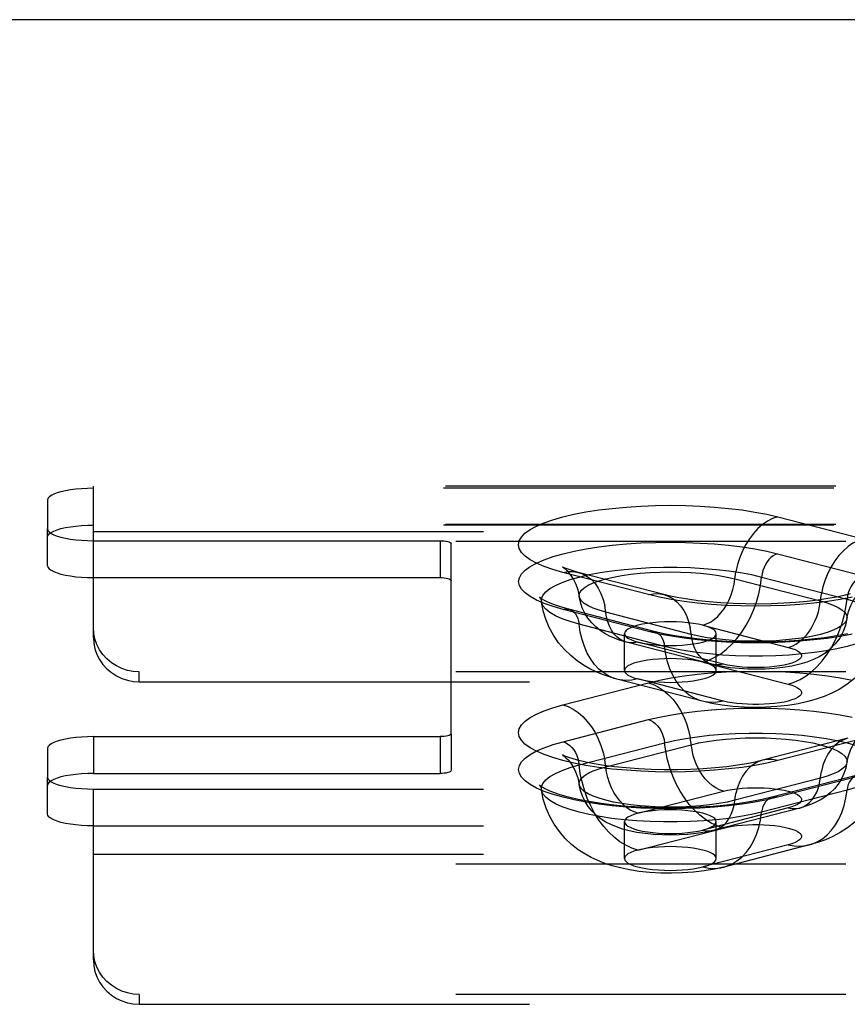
# Model space of a CAD drawing. Header units: inches. Extents: x 0 to 193, y 0 to 125.
# Tile 218 of 256: x 84.24 to 86.5, y 91.66 to 94.34. Entities that reach past the tile are written whole.
import ezdxf

# ---------------------------------------------------------------- set-up
doc = ezdxf.new("R2010")
doc.units = ezdxf.units.IN
doc.header["$LTSCALE"] = 10.635988
doc.header["$MEASUREMENT"] = 0
doc.linetypes.add('HIDDEN', pattern=[0.2, 0.1, -0.1])
doc.layers.get('0').update_dxf_attribs({"linetype": 'CONTINUOUS'})
doc.layers.add('DEFAULT_2', color=8, linetype='HIDDEN')

msp = doc.modelspace()

# ---------------------------------------------------------------- linework, layer by layer
at = {"color": 7, "linetype": 'Continuous'}
msp.add_line((86.7629, 94.3382), (30.9539, 94.3382), dxfattribs=at)
at = {"layer": 'DEFAULT_2', "color": 8, "linetype": 'HIDDEN'}
for p, q in [((84.4419, 93.0614), (84.4419, 93.0671)), ((88.5929, 93.0671), (84.4419, 93.0671)), ((84.4419, 92.6551), (84.4419, 93.0614)), ((88.5874, 93.0614), (84.4419, 93.0614)), ((84.3169, 93.029), (84.3169, 92.951)), ((88.5929, 92.9631), (84.4419, 92.9631)), ((88.5874, 92.9609), (84.4419, 92.9609)), ((86.3076, 92.9836), (86.5406, 92.9233)), ((84.3169, 92.8505), (84.3169, 92.951)), ((84.4419, 92.9433), (88.6204, 92.9433)), ((84.4419, 92.9186), (85.3869, 92.9186)), ((88.6204, 92.9164), (84.4419, 92.9164)), ((85.3869, 92.9186), (85.3869, 92.8181)), ((85.4169, 92.3925), (85.4169, 92.9108)), ((86.3073, 92.8831), (86.5403, 92.8228)), ((85.9549, 92.7717), (85.722, 92.832)), ((85.9968, 92.7721), (85.7638, 92.8324)), ((84.4419, 92.8181), (85.3869, 92.8181)), ((86.1907, 92.8147), (86.4237, 92.7544)), ((86.2636, 92.8197), (86.4965, 92.7595)), ((85.9553, 92.6714), (85.7223, 92.7316)), ((85.9709, 92.6715), (85.738, 92.7318)), ((86.0719, 92.6633), (85.8389, 92.7236)), ((85.999, 92.6307), (85.7661, 92.691)), ((85.8898, 92.5649), (85.8898, 92.6654)), ((86.1032, 92.6882), (86.3362, 92.6279)), ((86.1398, 92.5649), (86.1398, 92.6654)), ((86.1281, 92.5819), (85.8951, 92.6422)), ((86.1594, 92.5822), (85.9264, 92.6425)), ((86.1032, 92.5878), (86.3362, 92.5275)), ((84.5669, 92.5344), (84.5669, 92.5613)), ((88.6204, 92.5613), (84.5669, 92.5613)), ((84.5669, 92.5344), (88.6204, 92.5344)), ((85.722, 92.4714), (85.9549, 92.5317)), ((86.102, 92.4812), (85.869, 92.5415)), ((86.1594, 92.4817), (85.9264, 92.542)), ((85.7223, 92.3708), (85.9553, 92.4311)), ((84.4419, 92.3848), (84.4419, 92.2843)), ((84.4419, 92.3848), (85.3869, 92.3848)), ((85.3869, 92.3848), (85.3869, 92.2843)), ((85.4169, 92.3925), (85.4169, 92.2921)), ((86.4987, 92.3804), (86.2658, 92.3202)), ((86.5406, 92.3801), (86.3076, 92.3198)), ((84.3169, 92.3524), (84.3169, 92.2743)), ((85.7661, 92.3075), (85.999, 92.3678)), ((85.8389, 92.3024), (86.0719, 92.3627)), ((84.3169, 92.1739), (84.3169, 92.2743)), ((84.4419, 92.2843), (85.3869, 92.2843)), ((86.4237, 92.2717), (86.1907, 92.2114)), ((86.5246, 92.2798), (86.2917, 92.2195)), ((86.5403, 92.2797), (86.3073, 92.2194)), ((84.4419, 91.7762), (84.4419, 92.242)), ((84.4419, 92.242), (88.5874, 92.242)), ((85.9264, 92.176), (86.1594, 92.2363)), ((86.4965, 92.239), (86.2636, 92.1788)), ((86.3362, 92.1905), (86.1032, 92.1303)), ((86.3675, 92.1903), (86.1345, 92.13)), ((84.4419, 92.1415), (88.5874, 92.1415)), ((85.8898, 92.0527), (85.8898, 92.1531)), ((85.9264, 92.0755), (86.1594, 92.1358)), ((86.1398, 92.0527), (86.1398, 92.1531)), ((86.3362, 92.0901), (86.1032, 92.0298)), ((86.3935, 92.0896), (86.1606, 92.0293)), ((84.4419, 92.0644), (88.6204, 92.0644)), ((88.6204, 92.0374), (84.4419, 92.0374)), ((84.5669, 91.6823), (84.5669, 91.6554)), ((88.6204, 91.6823), (84.5669, 91.6823)), ((84.5669, 91.6554), (88.6204, 91.6554))]:
    msp.add_line(p, q, dxfattribs=at)
for points in [[(84.4419, 93.0614), (84.4254, 93.0611), (84.4095, 93.0603), (84.394, 93.0589), (84.3794, 93.0571), (84.3658, 93.0547), (84.3535, 93.0519), (84.3427, 93.0487), (84.3336, 93.0452), (84.3264, 93.0414), (84.3211, 93.0374), (84.318, 93.0333), (84.3169, 93.029)], [(85.722, 92.832), (85.6948, 92.8398), (85.6708, 92.8481), (85.6499, 92.8572), (85.6324, 92.8667), (85.6187, 92.8766), (85.6087, 92.8868), (85.6027, 92.8972), (85.6007, 92.9077), (85.6027, 92.9182), (85.6086, 92.9287), (85.6185, 92.9389), (85.6322, 92.9488), (85.6496, 92.9583), (85.6705, 92.9673), (85.6947, 92.9758), (85.722, 92.9836), (85.7521, 92.9907), (85.7848, 92.9969), (85.8197, 93.0023), (85.8565, 93.0068), (85.8948, 93.0104), (85.9342, 93.0129), (85.9745, 93.0145), (86.0151, 93.015), (86.0557, 93.0145), (86.096, 93.0129), (86.1354, 93.0103), (86.1737, 93.0068), (86.2105, 93.0023), (86.2453, 92.9968), (86.2777, 92.9906), (86.3076, 92.9836)], [(84.3169, 92.9286), (84.318, 92.9329), (84.3211, 92.937), (84.3264, 92.941), (84.3336, 92.9448), (84.3427, 92.9483), (84.3535, 92.9515), (84.3658, 92.9543), (84.3794, 92.9566), (84.394, 92.9585), (84.4095, 92.9598), (84.4254, 92.9607), (84.4419, 92.9609)], [(86.3076, 92.9836), (86.2936, 92.9788), (86.2798, 92.9718), (86.2663, 92.9627), (86.2535, 92.9516), (86.2414, 92.9386), (86.2302, 92.9241), (86.2202, 92.908), (86.2114, 92.8908), (86.2039, 92.8725), (86.1979, 92.8536), (86.1935, 92.8342)], [(84.3169, 92.951), (84.318, 92.9467), (84.3211, 92.9426), (84.3264, 92.9386), (84.3336, 92.9348), (84.3427, 92.9313), (84.3535, 92.9281), (84.3658, 92.9253), (84.3794, 92.9229), (84.394, 92.9211), (84.4095, 92.9197), (84.4254, 92.9189), (84.4419, 92.9186)], [(85.3869, 92.9186), (85.3928, 92.9184), (85.3983, 92.918), (85.4035, 92.9173), (85.4081, 92.9163), (85.4118, 92.9151), (85.4146, 92.9138), (85.4163, 92.9124), (85.4169, 92.9108)], [(85.7223, 92.7316), (85.6951, 92.7394), (85.6712, 92.7478), (85.6503, 92.7568), (85.6328, 92.7663), (85.6191, 92.7762), (85.6092, 92.7864), (85.6032, 92.7968), (85.6011, 92.8073), (85.6031, 92.8178), (85.609, 92.8282), (85.6189, 92.8384), (85.6326, 92.8483), (85.6499, 92.8578), (85.6708, 92.8668), (85.695, 92.8753), (85.7223, 92.8831), (85.7524, 92.8901), (85.7851, 92.8964), (85.8199, 92.9018), (85.8566, 92.9063), (85.8949, 92.9098), (85.9343, 92.9124), (85.9745, 92.9139), (86.0151, 92.9144), (86.0557, 92.9139), (86.0959, 92.9123), (86.1353, 92.9098), (86.1735, 92.9062), (86.2103, 92.9017), (86.2451, 92.8963), (86.2774, 92.8901), (86.3073, 92.8831)], [(86.5406, 92.9233), (86.5265, 92.9185), (86.5127, 92.9115), (86.4993, 92.9024), (86.4864, 92.8913), (86.4743, 92.8784), (86.4632, 92.8638), (86.4531, 92.8477), (86.4443, 92.8305), (86.4369, 92.8122), (86.4309, 92.7933), (86.4265, 92.7739)], [(86.3073, 92.8831), (86.301, 92.8808), (86.2948, 92.8774), (86.2889, 92.8728), (86.2834, 92.8672), (86.2783, 92.8607), (86.2739, 92.8535), (86.2701, 92.8456), (86.2671, 92.8372), (86.2649, 92.8285), (86.2636, 92.8197)], [(84.3169, 92.8505), (84.318, 92.8462), (84.3211, 92.8421), (84.3264, 92.8381), (84.3336, 92.8343), (84.3427, 92.8308), (84.3535, 92.8276), (84.3658, 92.8248), (84.3794, 92.8225), (84.394, 92.8206), (84.4095, 92.8192), (84.4254, 92.8184), (84.4419, 92.8181)], [(85.6633, 92.7519), (85.6635, 92.7601), (85.6674, 92.7696), (85.675, 92.7789), (85.6864, 92.788), (85.7014, 92.7967), (85.7198, 92.805), (85.7414, 92.8127), (85.7661, 92.8197), (85.7934, 92.8261), (85.8232, 92.8317), (85.8551, 92.8365), (85.8887, 92.8404), (85.9238, 92.8433), (85.9598, 92.8453), (85.9964, 92.8463), (86.0332, 92.8463), (86.0698, 92.8453), (86.1059, 92.8433), (86.1409, 92.8404), (86.1745, 92.8365), (86.2064, 92.8317), (86.2362, 92.8261), (86.2636, 92.8197)], [(85.721, 92.847), (85.7204, 92.8473), (85.7211, 92.8469), (85.7233, 92.8453), (85.7269, 92.8425), (85.7316, 92.8381), (85.7374, 92.8319), (85.7438, 92.8237), (85.7506, 92.8129), (85.757, 92.7998), (85.7624, 92.7844), (85.7662, 92.7667)], [(85.7638, 92.8324), (85.7498, 92.8363), (85.7388, 92.8398), (85.7306, 92.8428), (85.7249, 92.8451), (85.7216, 92.8467), (85.721, 92.847)], [(85.722, 92.832), (85.736, 92.8345), (85.7499, 92.8347), (85.7638, 92.8324)], [(85.7638, 92.8324), (85.7762, 92.8281), (85.7883, 92.8214), (85.7994, 92.8126), (85.8095, 92.8017), (85.8183, 92.789), (85.8257, 92.7747), (85.8317, 92.7588), (85.8361, 92.7417)], [(85.7662, 92.7667), (85.7661, 92.7691), (85.7676, 92.7764), (85.7723, 92.7835), (85.78, 92.7904), (85.7907, 92.7971), (85.8042, 92.8034), (85.8203, 92.8093), (85.8389, 92.8147), (85.8597, 92.8195), (85.8825, 92.8237), (85.9069, 92.8272), (85.9327, 92.8299), (85.9595, 92.8319), (85.987, 92.8331), (86.0148, 92.8335), (86.0427, 92.8331), (86.0702, 92.8319), (86.097, 92.8299), (86.1227, 92.8272), (86.1472, 92.8237), (86.1699, 92.8195), (86.1907, 92.8147)], [(86.1032, 92.6882), (86.1137, 92.6918), (86.1241, 92.697), (86.1341, 92.7039), (86.1438, 92.7122), (86.1528, 92.7219), (86.1611, 92.7328), (86.1687, 92.7448), (86.1753, 92.7577), (86.1808, 92.7714), (86.1853, 92.7855), (86.1886, 92.8), (86.1935, 92.8342)], [(85.3869, 92.8181), (85.3928, 92.818), (85.3983, 92.8176), (85.4035, 92.8168), (85.4081, 92.8159), (85.4118, 92.8147), (85.4146, 92.8133), (85.4163, 92.8119), (85.4169, 92.8104)], [(86.1032, 92.5878), (86.1197, 92.5932), (86.1361, 92.6009), (86.1521, 92.6108), (86.1676, 92.6227), (86.1824, 92.6366), (86.1964, 92.6522), (86.2094, 92.6696), (86.2214, 92.6883), (86.232, 92.7084), (86.2414, 92.7294), (86.2493, 92.7513), (86.2556, 92.7739), (86.2604, 92.7967), (86.2636, 92.8197)], [(86.5403, 92.8228), (86.534, 92.8205), (86.5278, 92.8171), (86.5219, 92.8125), (86.5163, 92.8069), (86.5113, 92.8004), (86.5068, 92.7932), (86.503, 92.7853), (86.5, 92.7769), (86.4978, 92.7682), (86.4965, 92.7595)], [(85.9549, 92.7717), (85.969, 92.7742), (85.9828, 92.7744), (85.9968, 92.7721)], [(86.5104, 92.7647), (86.4778, 92.7584), (86.4429, 92.753), (86.4061, 92.7485), (86.3678, 92.7449), (86.3283, 92.7424), (86.2881, 92.7408), (86.2475, 92.7403), (86.2068, 92.7409), (86.1666, 92.7424), (86.1272, 92.745), (86.0889, 92.7485), (86.0521, 92.7531), (86.0172, 92.7585), (85.9849, 92.7647), (85.9549, 92.7717)], [(86.505, 92.7738), (86.488, 92.7694), (86.4675, 92.765), (86.4437, 92.7607), (86.417, 92.7567), (86.3879, 92.7532), (86.3566, 92.7503), (86.3238, 92.7481), (86.2898, 92.7466), (86.2553, 92.746), (86.2206, 92.7463), (86.1862, 92.7474), (86.1528, 92.7492), (86.1208, 92.7519), (86.0906, 92.7551), (86.0627, 92.759), (86.0375, 92.7632), (86.0156, 92.7676), (85.9968, 92.7721)], [(85.9968, 92.7721), (86.0091, 92.7678), (86.0212, 92.7611), (86.0324, 92.7523), (86.0424, 92.7414), (86.0512, 92.7287), (86.0587, 92.7144), (86.0646, 92.6985), (86.0691, 92.6814)], [(86.3362, 92.6279), (86.3467, 92.6315), (86.357, 92.6368), (86.3671, 92.6436), (86.3767, 92.6519), (86.3858, 92.6616), (86.3941, 92.6725), (86.4016, 92.6845), (86.4082, 92.6974), (86.4138, 92.7111), (86.4183, 92.7252), (86.4216, 92.7397), (86.4265, 92.7739)], [(86.4963, 92.7064), (86.5005, 92.7253), (86.5066, 92.7419), (86.5142, 92.7563), (86.5221, 92.7678), (86.5292, 92.776), (86.535, 92.7816), (86.5392, 92.785), (86.5407, 92.786)], [(85.6633, 92.7606), (85.6595, 92.7635), (85.6584, 92.7645), (85.6593, 92.7633), (85.6614, 92.7591), (85.6633, 92.7519)], [(85.738, 92.7318), (85.7149, 92.7383), (85.6961, 92.7448), (85.6812, 92.7509), (85.6703, 92.7563), (85.6633, 92.7606)], [(85.869, 92.5415), (85.8488, 92.5474), (85.8298, 92.554), (85.8123, 92.5612), (85.7952, 92.5696), (85.7781, 92.5794), (85.7608, 92.5912), (85.7431, 92.6055), (85.726, 92.6222), (85.7103, 92.6406), (85.6965, 92.6608), (85.6848, 92.6821), (85.6753, 92.7044), (85.6681, 92.7278), (85.6633, 92.7519)], [(85.7661, 92.691), (85.7414, 92.6981), (85.7198, 92.7058), (85.7014, 92.714), (85.6864, 92.7227), (85.675, 92.7318), (85.6674, 92.7411), (85.6635, 92.7506), (85.6633, 92.7519)], [(85.8389, 92.7236), (85.8203, 92.729), (85.8042, 92.7349), (85.7907, 92.7412), (85.78, 92.7479), (85.7723, 92.7548), (85.7676, 92.7619), (85.7662, 92.7667)], [(85.8951, 92.6422), (85.8783, 92.6471), (85.8629, 92.6527), (85.849, 92.6589), (85.836, 92.666), (85.8235, 92.6742), (85.8116, 92.6837), (85.8003, 92.695), (85.7901, 92.7077), (85.7815, 92.7213), (85.7747, 92.7357), (85.7695, 92.7509), (85.7662, 92.7667)], [(86.3362, 92.5275), (86.3527, 92.5329), (86.369, 92.5406), (86.385, 92.5505), (86.4005, 92.5624), (86.4154, 92.5763), (86.4294, 92.5919), (86.4424, 92.6093), (86.4543, 92.628), (86.465, 92.6481), (86.4743, 92.6691), (86.4822, 92.6911), (86.4886, 92.7136), (86.4934, 92.7364), (86.4965, 92.7595)], [(86.4237, 92.7544), (86.4423, 92.749), (86.4584, 92.7431), (86.4719, 92.7368), (86.4826, 92.7301), (86.4903, 92.7232), (86.495, 92.7161), (86.4965, 92.7089), (86.4963, 92.7064)], [(86.4965, 92.7595), (86.5211, 92.7524), (86.5428, 92.7447), (86.5612, 92.7364), (86.5762, 92.7277), (86.5876, 92.7186), (86.5952, 92.7093), (86.5991, 92.6998), (86.5993, 92.6917)], [(85.7223, 92.7316), (85.7286, 92.7327), (85.7348, 92.7324), (85.738, 92.7318)], [(85.738, 92.7318), (85.7407, 92.7309), (85.7462, 92.7282), (85.7513, 92.7243), (85.7558, 92.7194), (85.7595, 92.7134), (85.7626, 92.7066), (85.7647, 92.6991), (85.7661, 92.691)], [(85.8951, 92.6422), (85.8859, 92.6454), (85.8768, 92.6504), (85.8685, 92.6571), (85.861, 92.6652), (85.8544, 92.6747), (85.8488, 92.6854), (85.8443, 92.6973), (85.841, 92.7101), (85.8361, 92.7417)], [(86.0148, 92.6977), (85.9985, 92.6974), (85.9825, 92.6966), (85.967, 92.6952), (85.9523, 92.6934), (85.9387, 92.691), (85.9264, 92.6882), (85.9156, 92.6851), (85.9066, 92.6815), (85.8993, 92.6777), (85.8941, 92.6737), (85.8909, 92.6696), (85.8898, 92.6654)], [(86.5993, 92.6917), (86.5991, 92.6903), (86.5952, 92.6808), (86.5876, 92.6715), (86.5762, 92.6624), (86.5612, 92.6537), (86.5428, 92.6455), (86.5211, 92.6378), (86.4965, 92.6307), (86.4691, 92.6243), (86.4394, 92.6187), (86.4075, 92.614), (86.3738, 92.6101), (86.3388, 92.6071), (86.3028, 92.6051), (86.2662, 92.6042), (86.2294, 92.6042), (86.1927, 92.6051), (86.1567, 92.6071), (86.1217, 92.6101), (86.0881, 92.614), (86.0562, 92.6187), (86.0264, 92.6243), (85.999, 92.6307)], [(86.1032, 92.6882), (86.0909, 92.691), (86.0773, 92.6934), (86.0626, 92.6952), (86.0472, 92.6966), (86.0311, 92.6974), (86.0148, 92.6977)], [(86.4963, 92.7064), (86.495, 92.7016), (86.4903, 92.6945), (86.4826, 92.6876), (86.4719, 92.6809), (86.4584, 92.6746), (86.4423, 92.6687), (86.4237, 92.6633), (86.4029, 92.6585), (86.3801, 92.6543), (86.3557, 92.6508), (86.3299, 92.6481), (86.3031, 92.6461), (86.2756, 92.6449), (86.2478, 92.6445), (86.2199, 92.6449), (86.1924, 92.6461), (86.1656, 92.6481), (86.1398, 92.6508), (86.1154, 92.6543), (86.0927, 92.6585), (86.0719, 92.6633)], [(86.5993, 92.6917), (86.5939, 92.6653), (86.5852, 92.6387), (86.5729, 92.6122), (86.5571, 92.587), (86.538, 92.5634), (86.5169, 92.543), (86.496, 92.5267), (86.4751, 92.5136), (86.4549, 92.5031), (86.4344, 92.4943), (86.4127, 92.4867), (86.3893, 92.4802), (86.3631, 92.4745), (86.3348, 92.47), (86.3049, 92.4668), (86.2743, 92.465), (86.2451, 92.4645), (86.2159, 92.4652), (86.1854, 92.4672), (86.1556, 92.4707), (86.1281, 92.4753), (86.102, 92.4812)], [(86.4963, 92.7064), (86.4925, 92.6888), (86.4861, 92.6711), (86.4765, 92.6534), (86.4645, 92.6372), (86.4506, 92.6231), (86.4356, 92.6114), (86.4206, 92.6022), (86.4047, 92.5945), (86.3871, 92.5878), (86.3677, 92.582), (86.3456, 92.577), (86.3217, 92.5732), (86.2977, 92.5705), (86.2734, 92.569), (86.2496, 92.5685), (86.2259, 92.5689), (86.202, 92.5702), (86.1779, 92.5726), (86.1531, 92.5764), (86.1281, 92.5819)], [(84.5669, 92.5613), (84.5504, 92.5624), (84.5345, 92.5654), (84.519, 92.5705), (84.5044, 92.5775), (84.4908, 92.5863), (84.4785, 92.5967), (84.4677, 92.6085), (84.4586, 92.6217), (84.4514, 92.6358), (84.4461, 92.6508), (84.443, 92.6661), (84.4419, 92.682)], [(85.869, 92.5415), (85.862, 92.5436), (85.8472, 92.5498), (85.8332, 92.5582), (85.8202, 92.5688), (85.8083, 92.5814), (85.7976, 92.5959), (85.7882, 92.6122), (85.7803, 92.63), (85.774, 92.6492), (85.7692, 92.6696), (85.7661, 92.691)], [(85.8898, 92.6654), (85.8909, 92.6611), (85.8941, 92.657), (85.8993, 92.653), (85.9066, 92.6492), (85.9156, 92.6457), (85.9264, 92.6425)], [(85.9553, 92.6714), (85.9616, 92.6724), (85.9677, 92.6721), (85.9709, 92.6715)], [(86.5102, 92.6643), (86.4775, 92.658), (86.4427, 92.6526), (86.4059, 92.6481), (86.3677, 92.6446), (86.3282, 92.642), (86.288, 92.6405), (86.2475, 92.64), (86.2069, 92.6405), (86.1667, 92.6421), (86.1273, 92.6446), (86.0891, 92.6482), (86.0523, 92.6527), (86.0175, 92.6581), (85.9852, 92.6643), (85.9553, 92.6714)], [(86.4974, 92.6651), (86.4677, 92.6594), (86.4353, 92.6543), (86.4006, 92.65), (86.3639, 92.6466), (86.3259, 92.6441), (86.2868, 92.6426), (86.2473, 92.6421), (86.2077, 92.6426), (86.1687, 92.6442), (86.1306, 92.6467), (86.094, 92.6501), (86.0592, 92.6545), (86.0269, 92.6596), (85.9974, 92.6653), (85.9709, 92.6715)], [(85.9709, 92.6715), (85.9737, 92.6706), (85.9792, 92.6679), (85.9843, 92.664), (85.9887, 92.6591), (85.9925, 92.6531), (85.9955, 92.6463), (85.9977, 92.6388), (85.999, 92.6307)], [(86.0148, 92.633), (86.0313, 92.6333), (86.0472, 92.6341), (86.0626, 92.6355), (86.0773, 92.6373), (86.0909, 92.6397), (86.1032, 92.6425), (86.114, 92.6457), (86.1231, 92.6492), (86.1303, 92.653), (86.1356, 92.657), (86.1387, 92.6611), (86.1398, 92.6654)], [(86.1281, 92.5819), (86.1188, 92.5852), (86.1098, 92.5902), (86.1014, 92.5968), (86.0939, 92.6049), (86.0873, 92.6144), (86.0817, 92.6251), (86.0773, 92.637), (86.074, 92.6498), (86.0691, 92.6814)], [(86.1398, 92.6654), (86.1387, 92.6696), (86.1356, 92.6737), (86.1303, 92.6777), (86.1231, 92.6815), (86.1141, 92.685), (86.1032, 92.6882)], [(84.4419, 92.6551), (84.443, 92.6392), (84.4461, 92.6239), (84.4514, 92.6089), (84.4586, 92.5947), (84.4677, 92.5816), (84.4785, 92.5697), (84.4908, 92.5593), (84.5044, 92.5506), (84.519, 92.5436), (84.5345, 92.5385), (84.5504, 92.5354), (84.5669, 92.5344)], [(85.9264, 92.6425), (85.9159, 92.6406), (85.9056, 92.6405), (85.8951, 92.6422)], [(85.9264, 92.6425), (85.9388, 92.6397), (85.9523, 92.6373), (85.967, 92.6355), (85.9825, 92.6341), (85.9984, 92.6333), (86.0148, 92.633)], [(86.102, 92.4812), (86.095, 92.4833), (86.0802, 92.4895), (86.0662, 92.4979), (86.0531, 92.5085), (86.0412, 92.5211), (86.0305, 92.5356), (86.0212, 92.5519), (86.0133, 92.5697), (86.0069, 92.5889), (86.0022, 92.6093), (85.999, 92.6307)], [(86.3362, 92.6279), (86.3462, 92.625), (86.3547, 92.6218), (86.3617, 92.6184), (86.3671, 92.6147), (86.3707, 92.6109), (86.3725, 92.607), (86.3725, 92.6031), (86.3707, 92.5993), (86.3671, 92.5955), (86.3618, 92.5918), (86.3547, 92.5883), (86.3462, 92.5851), (86.3361, 92.5822), (86.3248, 92.5796), (86.3124, 92.5774), (86.299, 92.5756), (86.2849, 92.5742), (86.2702, 92.5732), (86.2552, 92.5728), (86.2401, 92.5728), (86.2251, 92.5733), (86.2105, 92.5742), (86.1963, 92.5756), (86.183, 92.5774), (86.1707, 92.5796), (86.1594, 92.5822)], [(86.0148, 92.5973), (85.9985, 92.597), (85.9825, 92.5962), (85.967, 92.5948), (85.9523, 92.5929), (85.9387, 92.5906), (85.9264, 92.5878), (85.9156, 92.5846), (85.9066, 92.5811), (85.8993, 92.5773), (85.8941, 92.5733), (85.8909, 92.5691), (85.8898, 92.5649)], [(86.1032, 92.5878), (86.0909, 92.5906), (86.0773, 92.5929), (86.0626, 92.5948), (86.0472, 92.5962), (86.0311, 92.597), (86.0148, 92.5973)], [(86.1398, 92.5649), (86.1387, 92.5691), (86.1356, 92.5733), (86.1303, 92.5773), (86.1231, 92.5811), (86.1141, 92.5846), (86.1032, 92.5878)], [(85.8898, 92.5649), (85.8909, 92.5607), (85.8941, 92.5565), (85.8993, 92.5525), (85.9066, 92.5487), (85.9156, 92.5452), (85.9264, 92.542)], [(85.9549, 92.5317), (85.9849, 92.5387), (86.0172, 92.5449), (86.0521, 92.5503), (86.0889, 92.5548), (86.1272, 92.5584), (86.1666, 92.561), (86.2068, 92.5625), (86.2475, 92.563), (86.2881, 92.5625), (86.3283, 92.561), (86.3678, 92.5584), (86.4061, 92.5549), (86.4429, 92.5504), (86.4778, 92.545), (86.5104, 92.5387)], [(86.0148, 92.5326), (86.0313, 92.5328), (86.0472, 92.5337), (86.0626, 92.535), (86.0773, 92.5369), (86.0909, 92.5392), (86.1032, 92.542), (86.114, 92.5452), (86.1231, 92.5487), (86.1303, 92.5525), (86.1356, 92.5565), (86.1387, 92.5607), (86.1398, 92.5649)], [(86.1594, 92.5822), (86.1489, 92.5803), (86.1385, 92.5802), (86.1281, 92.5819)], [(85.9264, 92.542), (85.9099, 92.5389), (85.8935, 92.5381), (85.8775, 92.5397), (85.869, 92.5415)], [(85.9264, 92.542), (85.9388, 92.5392), (85.9523, 92.5369), (85.967, 92.535), (85.9825, 92.5337), (85.9984, 92.5328), (86.0148, 92.5326)], [(85.9549, 92.5317), (85.969, 92.5269), (85.9828, 92.5199), (85.9963, 92.5108), (86.0091, 92.4997), (86.0212, 92.4867), (86.0324, 92.4721), (86.0424, 92.4561), (86.0512, 92.4388), (86.0587, 92.4206), (86.0646, 92.4017), (86.0691, 92.3823)], [(86.3362, 92.5275), (86.3462, 92.5246), (86.3547, 92.5214), (86.3617, 92.5179), (86.3671, 92.5143), (86.3707, 92.5105), (86.3725, 92.5066), (86.3725, 92.5027), (86.3707, 92.4988), (86.3671, 92.495), (86.3618, 92.4913), (86.3547, 92.4879), (86.3462, 92.4847), (86.3361, 92.4817), (86.3248, 92.4791), (86.3124, 92.4769), (86.299, 92.4751), (86.2849, 92.4737), (86.2702, 92.4728), (86.2552, 92.4723), (86.2401, 92.4723), (86.2251, 92.4728), (86.2105, 92.4737), (86.1963, 92.4751), (86.183, 92.4769), (86.1707, 92.4791), (86.1594, 92.4817)], [(86.1594, 92.4817), (86.1428, 92.4786), (86.1265, 92.4778), (86.1105, 92.4794), (86.102, 92.4812)], [(86.3076, 92.3198), (86.2777, 92.3127), (86.2453, 92.3065), (86.2105, 92.3011), (86.1737, 92.2966), (86.1354, 92.293), (86.096, 92.2905), (86.0557, 92.2889), (86.0151, 92.2884), (85.9745, 92.2889), (85.9342, 92.2904), (85.8948, 92.293), (85.8565, 92.2965), (85.8197, 92.301), (85.7848, 92.3064), (85.7521, 92.3127), (85.722, 92.3198), (85.6947, 92.3276), (85.6705, 92.336), (85.6496, 92.3451), (85.6322, 92.3546), (85.6185, 92.3645), (85.6086, 92.3747), (85.6027, 92.3851), (85.6007, 92.3957), (85.6027, 92.4062), (85.6087, 92.4166), (85.6187, 92.4268), (85.6324, 92.4367), (85.6499, 92.4462), (85.6708, 92.4552), (85.6948, 92.4636), (85.722, 92.4714)], [(85.722, 92.4714), (85.736, 92.4666), (85.7499, 92.4596), (85.7633, 92.4505), (85.7762, 92.4394), (85.7883, 92.4264), (85.7994, 92.4118), (85.8095, 92.3958), (85.8183, 92.3785), (85.8257, 92.3603), (85.8317, 92.3414), (85.8361, 92.322)], [(85.9553, 92.4311), (85.9852, 92.4382), (86.0175, 92.4444), (86.0523, 92.4498), (86.0891, 92.4543), (86.1273, 92.4578), (86.1667, 92.4604), (86.2069, 92.4619), (86.2475, 92.4625), (86.2881, 92.462), (86.3282, 92.4604), (86.3677, 92.4579), (86.4059, 92.4543), (86.4427, 92.4498), (86.4775, 92.4444), (86.5102, 92.4382)], [(85.9553, 92.4311), (85.9616, 92.4289), (85.9677, 92.4254), (85.9737, 92.4209), (85.9792, 92.4153), (85.9843, 92.4088), (85.9887, 92.4015), (85.9925, 92.3936), (85.9955, 92.3853), (85.9977, 92.3766), (85.999, 92.3678)], [(84.4419, 92.3848), (84.4254, 92.3845), (84.4095, 92.3837), (84.394, 92.3823), (84.3794, 92.3804), (84.3658, 92.3781), (84.3535, 92.3753), (84.3427, 92.3721), (84.3336, 92.3686), (84.3264, 92.3648), (84.3211, 92.3608), (84.318, 92.3567), (84.3169, 92.3524)], [(85.4169, 92.3925), (85.4163, 92.391), (85.4146, 92.3896), (85.4118, 92.3882), (85.4081, 92.3871), (85.4035, 92.3861), (85.3983, 92.3854), (85.3928, 92.3849), (85.3869, 92.3848)], [(86.3073, 92.2194), (86.2774, 92.2124), (86.2451, 92.2062), (86.2103, 92.2008), (86.1735, 92.1962), (86.1353, 92.1927), (86.0959, 92.1901), (86.0557, 92.1886), (86.0151, 92.1881), (85.9745, 92.1886), (85.9343, 92.1901), (85.8949, 92.1927), (85.8566, 92.1962), (85.8199, 92.2007), (85.7851, 92.2061), (85.7524, 92.2124), (85.7223, 92.2194), (85.695, 92.2272), (85.6708, 92.2357), (85.6499, 92.2447), (85.6326, 92.2542), (85.6189, 92.2641), (85.609, 92.2743), (85.6031, 92.2847), (85.6011, 92.2952), (85.6032, 92.3057), (85.6092, 92.3161), (85.6191, 92.3263), (85.6328, 92.3362), (85.6503, 92.3457), (85.6712, 92.3547), (85.6951, 92.3631), (85.7223, 92.3708)], [(85.7223, 92.3708), (85.7286, 92.3686), (85.7348, 92.3651), (85.7407, 92.3606), (85.7462, 92.355), (85.7513, 92.3485), (85.7558, 92.3412), (85.7595, 92.3333), (85.7626, 92.325), (85.7647, 92.3163), (85.7661, 92.3075)], [(85.999, 92.3678), (86.0264, 92.3742), (86.0562, 92.3798), (86.0881, 92.3846), (86.1217, 92.3884), (86.1567, 92.3914), (86.1927, 92.3934), (86.2294, 92.3944), (86.2662, 92.3944), (86.3028, 92.3934), (86.3388, 92.3914), (86.3738, 92.3884), (86.4075, 92.3846), (86.4394, 92.3798), (86.4691, 92.3742), (86.4965, 92.3678), (86.5211, 92.3607), (86.5428, 92.353), (86.5612, 92.3448), (86.5762, 92.3361), (86.5876, 92.327), (86.5952, 92.3177), (86.5991, 92.3082), (86.5993, 92.3)], [(86.1594, 92.2363), (86.1489, 92.2399), (86.1385, 92.2451), (86.1284, 92.2519), (86.1188, 92.2603), (86.1098, 92.2699), (86.1014, 92.2809), (86.0939, 92.2929), (86.0873, 92.3058), (86.0817, 92.3194), (86.0773, 92.3336), (86.074, 92.3481), (86.0691, 92.3823)], [(86.0719, 92.3627), (86.0927, 92.3675), (86.1154, 92.3717), (86.1398, 92.3752), (86.1656, 92.378), (86.1924, 92.38), (86.2199, 92.3812), (86.2478, 92.3816), (86.2756, 92.3812), (86.3031, 92.38), (86.3299, 92.378), (86.3557, 92.3752), (86.3801, 92.3717), (86.4029, 92.3675), (86.4237, 92.3627), (86.4423, 92.3574), (86.4584, 92.3515), (86.4719, 92.3451), (86.4826, 92.3385), (86.4903, 92.3315), (86.495, 92.3244), (86.4965, 92.3172), (86.4963, 92.3148)], [(86.4987, 92.3804), (86.4864, 92.3761), (86.4743, 92.3694), (86.4632, 92.3606), (86.4531, 92.3498), (86.4443, 92.3371), (86.4369, 92.3227), (86.4309, 92.3069), (86.4265, 92.2898)], [(86.4963, 92.3148), (86.5002, 92.3325), (86.5057, 92.3481), (86.5122, 92.3614), (86.5191, 92.3722), (86.5257, 92.3805), (86.5315, 92.3867), (86.5361, 92.3909), (86.5396, 92.3936), (86.5415, 92.3949)], [(86.1594, 92.1358), (86.1428, 92.1413), (86.1265, 92.149), (86.1105, 92.1588), (86.095, 92.1707), (86.0802, 92.1846), (86.0662, 92.2003), (86.0531, 92.2176), (86.0412, 92.2364), (86.0305, 92.2564), (86.0212, 92.2775), (86.0133, 92.2994), (86.0069, 92.3219), (86.0022, 92.3448), (85.999, 92.3678)], [(85.7252, 92.3328), (85.7239, 92.3334), (85.721, 92.3348), (85.7205, 92.335), (85.7221, 92.334), (85.7253, 92.3315), (85.73, 92.3274), (85.7358, 92.3214), (85.7425, 92.3132), (85.7496, 92.3024), (85.7564, 92.2889), (85.7622, 92.2729), (85.7662, 92.2545)], [(86.2658, 92.3202), (86.2464, 92.3155), (86.2237, 92.311), (86.1977, 92.3067), (86.1687, 92.3028), (86.1374, 92.2995), (86.1042, 92.2969), (86.0695, 92.2951), (86.034, 92.2942), (85.9982, 92.2942), (85.9626, 92.295), (85.9278, 92.2968), (85.8944, 92.2993), (85.8628, 92.3026), (85.8336, 92.3064), (85.8073, 92.3108), (85.7844, 92.3153), (85.7653, 92.3198), (85.7499, 92.324), (85.7381, 92.3278), (85.7295, 92.331), (85.7252, 92.3328)], [(85.9264, 92.176), (85.9159, 92.1796), (85.9056, 92.1848), (85.8955, 92.1916), (85.8859, 92.2), (85.8768, 92.2096), (85.8685, 92.2206), (85.861, 92.2326), (85.8544, 92.2455), (85.8488, 92.2591), (85.8443, 92.2733), (85.841, 92.2878), (85.8361, 92.322)], [(86.2658, 92.3202), (86.2535, 92.3158), (86.2414, 92.3091), (86.2302, 92.3003), (86.2202, 92.2895), (86.2114, 92.2768), (86.2039, 92.2624), (86.1979, 92.2466), (86.1935, 92.2295)], [(86.3076, 92.3198), (86.2936, 92.3223), (86.2798, 92.3224), (86.2658, 92.3202)], [(85.4169, 92.2921), (85.4163, 92.2906), (85.4146, 92.2891), (85.4118, 92.2878), (85.4081, 92.2866), (85.4035, 92.2856), (85.3983, 92.2849), (85.3928, 92.2845), (85.3869, 92.2843)], [(85.6633, 92.2397), (85.6635, 92.2479), (85.6674, 92.2574), (85.675, 92.2667), (85.6864, 92.2758), (85.7014, 92.2845), (85.7198, 92.2927), (85.7414, 92.3004), (85.7661, 92.3075)], [(85.9264, 92.0755), (85.9099, 92.081), (85.8935, 92.0887), (85.8775, 92.0985), (85.862, 92.1105), (85.8472, 92.1243), (85.8332, 92.14), (85.8202, 92.1573), (85.8083, 92.1761), (85.7976, 92.1961), (85.7882, 92.2172), (85.7803, 92.2391), (85.774, 92.2616), (85.7692, 92.2845), (85.7661, 92.3075)], [(85.7662, 92.2545), (85.7661, 92.2569), (85.7676, 92.2641), (85.7723, 92.2712), (85.78, 92.2782), (85.7907, 92.2849), (85.8042, 92.2912), (85.8203, 92.2971), (85.8389, 92.3024)], [(86.4963, 92.3148), (86.4931, 92.2992), (86.488, 92.2841), (86.4811, 92.2694), (86.4724, 92.2556), (86.462, 92.2427), (86.4504, 92.2313), (86.4384, 92.2218), (86.426, 92.2136), (86.413, 92.2067), (86.3992, 92.2006), (86.3841, 92.1951), (86.3675, 92.1903)], [(86.3675, 92.1903), (86.3767, 92.1935), (86.3858, 92.1985), (86.3941, 92.2051), (86.4016, 92.2132), (86.4082, 92.2227), (86.4138, 92.2335), (86.4183, 92.2453), (86.4216, 92.2581), (86.4265, 92.2898)], [(86.5993, 92.3), (86.5936, 92.2725), (86.5846, 92.2456), (86.5723, 92.2195), (86.5569, 92.1951), (86.5386, 92.1724), (86.5184, 92.1526), (86.498, 92.1365), (86.4776, 92.1234), (86.4579, 92.1128), (86.4379, 92.104), (86.4164, 92.0962), (86.3935, 92.0896)], [(86.4963, 92.3148), (86.495, 92.31), (86.4903, 92.3029), (86.4826, 92.2959), (86.4719, 92.2893), (86.4584, 92.283), (86.4423, 92.2771), (86.4237, 92.2717)], [(86.5993, 92.3), (86.5991, 92.2987), (86.5952, 92.2892), (86.5876, 92.2799), (86.5762, 92.2708), (86.5612, 92.2621), (86.5428, 92.2538), (86.5211, 92.2461), (86.4965, 92.239)], [(84.4419, 92.2843), (84.4254, 92.284), (84.4095, 92.2832), (84.394, 92.2819), (84.3794, 92.28), (84.3658, 92.2776), (84.3535, 92.2749), (84.3427, 92.2717), (84.3336, 92.2682), (84.3264, 92.2644), (84.3211, 92.2603), (84.318, 92.2562), (84.3169, 92.252)], [(84.3169, 92.2743), (84.318, 92.2701), (84.3211, 92.266), (84.3264, 92.262), (84.3336, 92.2582), (84.3427, 92.2546), (84.3535, 92.2515), (84.3658, 92.2487), (84.3794, 92.2463), (84.394, 92.2444), (84.4095, 92.2431), (84.4254, 92.2423), (84.4419, 92.242)], [(86.5246, 92.2798), (86.5219, 92.279), (86.5163, 92.2763), (86.5113, 92.2724), (86.5068, 92.2674), (86.503, 92.2615), (86.5, 92.2547), (86.4978, 92.2471), (86.4965, 92.239)], [(85.6668, 92.2461), (85.6632, 92.2484), (85.6595, 92.2513), (85.6584, 92.2523), (85.6593, 92.251), (85.6614, 92.2469), (85.6633, 92.2397)], [(86.2636, 92.1788), (86.2362, 92.1724), (86.2064, 92.1668), (86.1745, 92.162), (86.1409, 92.1581), (86.1059, 92.1552), (86.0698, 92.1532), (86.0332, 92.1522), (85.9964, 92.1522), (85.9598, 92.1532), (85.9238, 92.1552), (85.8887, 92.1581), (85.8551, 92.162), (85.8232, 92.1668), (85.7934, 92.1724), (85.7661, 92.1788), (85.7414, 92.1858), (85.7198, 92.1935), (85.7014, 92.2018), (85.6864, 92.2105), (85.675, 92.2196), (85.6674, 92.2289), (85.6635, 92.2384), (85.6633, 92.2397)], [(86.1606, 92.0293), (86.1347, 92.0234), (86.1074, 92.0188), (86.0776, 92.0153), (86.0471, 92.0133), (86.018, 92.0125), (85.989, 92.013), (85.9591, 92.0147), (85.9301, 92.0177), (85.9034, 92.0218), (85.8787, 92.0269), (85.8565, 92.0328), (85.8359, 92.0395), (85.8171, 92.0469), (85.7991, 92.0553), (85.7815, 92.0651), (85.7639, 92.0767), (85.7457, 92.091), (85.7282, 92.1076), (85.7123, 92.1259), (85.6981, 92.1459), (85.686, 92.1674), (85.676, 92.1903), (85.6684, 92.2145), (85.6633, 92.2397)], [(86.2917, 92.2195), (86.2652, 92.2133), (86.2356, 92.2076), (86.2032, 92.2025), (86.1684, 92.1982), (86.1316, 92.1947), (86.0934, 92.1922), (86.0543, 92.1907), (86.0146, 92.1902), (85.975, 92.1907), (85.9358, 92.1922), (85.8976, 92.1948), (85.8608, 92.1982), (85.826, 92.2026), (85.7936, 92.2077), (85.7639, 92.2134), (85.7375, 92.2197), (85.7147, 92.2262), (85.6958, 92.2327), (85.681, 92.2387), (85.6703, 92.2441), (85.6668, 92.2461)], [(86.1907, 92.2114), (86.1699, 92.2066), (86.1472, 92.2024), (86.1227, 92.1989), (86.097, 92.1961), (86.0702, 92.1941), (86.0427, 92.1929), (86.0148, 92.1925), (85.987, 92.1929), (85.9595, 92.1941), (85.9327, 92.1961), (85.9069, 92.1989), (85.8825, 92.2024), (85.8597, 92.2066), (85.8389, 92.2114), (85.8203, 92.2168), (85.8042, 92.2227), (85.7907, 92.229), (85.78, 92.2357), (85.7723, 92.2426), (85.7676, 92.2497), (85.7662, 92.2545)], [(86.1345, 92.13), (86.11, 92.1246), (86.0856, 92.1208), (86.062, 92.1184), (86.0387, 92.117), (86.0156, 92.1165), (85.9925, 92.1169), (85.969, 92.1183), (85.9459, 92.1206), (85.9234, 92.1239), (85.9026, 92.1281), (85.8842, 92.133), (85.8676, 92.1386), (85.8526, 92.1449), (85.8387, 92.1521), (85.8258, 92.1603), (85.8135, 92.1699), (85.8017, 92.1813), (85.791, 92.1941), (85.7822, 92.2078), (85.7751, 92.2225), (85.7697, 92.2381), (85.7662, 92.2545)], [(86.1594, 92.2363), (86.1707, 92.2389), (86.183, 92.2411), (86.1963, 92.2429), (86.2105, 92.2443), (86.2251, 92.2452), (86.2401, 92.2457), (86.2552, 92.2457), (86.2702, 92.2452), (86.2849, 92.2443), (86.299, 92.2429), (86.3124, 92.2411), (86.3248, 92.2389), (86.3361, 92.2363), (86.3462, 92.2334), (86.3547, 92.2301), (86.3618, 92.2267), (86.3671, 92.223), (86.3707, 92.2192), (86.3725, 92.2154), (86.3725, 92.2114), (86.3707, 92.2076), (86.3671, 92.2038), (86.3617, 92.2001), (86.3547, 92.1967), (86.3462, 92.1935), (86.3362, 92.1905)], [(86.3935, 92.0896), (86.4005, 92.0917), (86.4154, 92.0979), (86.4294, 92.1063), (86.4424, 92.1169), (86.4543, 92.1295), (86.465, 92.144), (86.4743, 92.1602), (86.4822, 92.178), (86.4886, 92.1973), (86.4934, 92.2177), (86.4965, 92.239)], [(86.1345, 92.13), (86.1438, 92.1332), (86.1528, 92.1382), (86.1611, 92.1448), (86.1687, 92.1529), (86.1753, 92.1624), (86.1808, 92.1732), (86.1853, 92.185), (86.1886, 92.1978), (86.1935, 92.2295)], [(86.2917, 92.2195), (86.2889, 92.2187), (86.2834, 92.216), (86.2783, 92.2121), (86.2739, 92.2071), (86.2701, 92.2012), (86.2671, 92.1944), (86.2649, 92.1869), (86.2636, 92.1788)], [(86.3073, 92.2194), (86.301, 92.2204), (86.2948, 92.2202), (86.2917, 92.2195)], [(86.0148, 92.1855), (85.9984, 92.1852), (85.9825, 92.1844), (85.967, 92.183), (85.9523, 92.1811), (85.9388, 92.1788), (85.9264, 92.176)], [(86.1398, 92.1531), (86.1387, 92.1574), (86.1356, 92.1615), (86.1303, 92.1655), (86.1231, 92.1693), (86.114, 92.1728), (86.1032, 92.176), (86.0909, 92.1788), (86.0773, 92.1811), (86.0626, 92.183), (86.0472, 92.1844), (86.0313, 92.1852), (86.0148, 92.1855)], [(86.3362, 92.1905), (86.3467, 92.1887), (86.357, 92.1886), (86.3675, 92.1903)], [(84.4419, 92.1415), (84.4254, 92.1418), (84.4095, 92.1426), (84.394, 92.144), (84.3794, 92.1459), (84.3658, 92.1482), (84.3535, 92.151), (84.3427, 92.1542), (84.3336, 92.1577), (84.3264, 92.1615), (84.3211, 92.1655), (84.318, 92.1696), (84.3169, 92.1739)], [(85.9264, 92.176), (85.9156, 92.1728), (85.9066, 92.1693), (85.8993, 92.1655), (85.8941, 92.1615), (85.8909, 92.1574), (85.8898, 92.1531)], [(86.1606, 92.0293), (86.1676, 92.0314), (86.1824, 92.0376), (86.1964, 92.046), (86.2094, 92.0566), (86.2214, 92.0692), (86.232, 92.0837), (86.2414, 92.0999), (86.2493, 92.1177), (86.2556, 92.137), (86.2604, 92.1574), (86.2636, 92.1788)], [(85.8898, 92.1531), (85.8909, 92.1489), (85.8941, 92.1448), (85.8993, 92.1407), (85.9066, 92.137), (85.9156, 92.1334), (85.9264, 92.1303), (85.9387, 92.1275), (85.9523, 92.1251), (85.967, 92.1232), (85.9825, 92.1219), (85.9985, 92.1211), (86.0148, 92.1208)], [(86.0148, 92.1208), (86.0311, 92.1211), (86.0472, 92.1219), (86.0626, 92.1232), (86.0773, 92.1251), (86.0909, 92.1275), (86.1032, 92.1303)], [(86.1032, 92.1303), (86.1141, 92.1335), (86.1231, 92.137), (86.1303, 92.1407), (86.1356, 92.1448), (86.1387, 92.1489), (86.1398, 92.1531)], [(86.1032, 92.1303), (86.1137, 92.1284), (86.1241, 92.1283), (86.1345, 92.13)], [(86.1594, 92.1358), (86.1707, 92.1384), (86.183, 92.1406), (86.1963, 92.1424), (86.2105, 92.1438), (86.2251, 92.1448), (86.2401, 92.1453), (86.2552, 92.1453), (86.2702, 92.1448), (86.2849, 92.1439), (86.299, 92.1425), (86.3124, 92.1407), (86.3248, 92.1384), (86.3361, 92.1358), (86.3462, 92.1329), (86.3547, 92.1297), (86.3618, 92.1262), (86.3671, 92.1226), (86.3707, 92.1188), (86.3725, 92.1149), (86.3725, 92.111), (86.3707, 92.1071), (86.3671, 92.1033), (86.3617, 92.0997), (86.3547, 92.0962), (86.3462, 92.093), (86.3362, 92.0901)], [(85.9264, 92.0755), (85.9156, 92.0724), (85.9066, 92.0688), (85.8993, 92.0651), (85.8941, 92.061), (85.8909, 92.0569), (85.8898, 92.0527)], [(86.0148, 92.085), (85.9984, 92.0847), (85.9825, 92.0839), (85.967, 92.0826), (85.9523, 92.0807), (85.9388, 92.0784), (85.9264, 92.0755)], [(86.1398, 92.0527), (86.1387, 92.0569), (86.1356, 92.061), (86.1303, 92.0651), (86.1231, 92.0688), (86.114, 92.0724), (86.1032, 92.0755), (86.0909, 92.0783), (86.0773, 92.0807), (86.0626, 92.0826), (86.0472, 92.0839), (86.0313, 92.0847), (86.0148, 92.085)], [(86.3362, 92.0901), (86.3527, 92.087), (86.369, 92.0862), (86.385, 92.0878), (86.3935, 92.0896)], [(85.8898, 92.0527), (85.8909, 92.0484), (85.8941, 92.0443), (85.8993, 92.0403), (85.9066, 92.0365), (85.9156, 92.033), (85.9264, 92.0298), (85.9387, 92.027), (85.9523, 92.0247), (85.967, 92.0228), (85.9825, 92.0214), (85.9985, 92.0206), (86.0148, 92.0203)], [(86.1032, 92.0298), (86.1141, 92.033), (86.1231, 92.0365), (86.1303, 92.0403), (86.1356, 92.0443), (86.1387, 92.0484), (86.1398, 92.0527)], [(86.0148, 92.0203), (86.0311, 92.0206), (86.0472, 92.0214), (86.0626, 92.0228), (86.0773, 92.0247), (86.0909, 92.027), (86.1032, 92.0298)], [(86.1032, 92.0298), (86.1197, 92.0267), (86.1361, 92.0259), (86.1521, 92.0275), (86.1606, 92.0293)], [(84.5669, 91.6823), (84.5504, 91.6834), (84.5345, 91.6865), (84.519, 91.6915), (84.5044, 91.6985), (84.4908, 91.7073), (84.4785, 91.7177), (84.4677, 91.7296), (84.4586, 91.7427), (84.4514, 91.7569), (84.4461, 91.7718), (84.443, 91.7872), (84.4419, 91.8031)], [(84.4419, 91.7762), (84.443, 91.7603), (84.4461, 91.7449), (84.4514, 91.73), (84.4586, 91.7158), (84.4677, 91.7027), (84.4785, 91.6908), (84.4908, 91.6804), (84.5044, 91.6716), (84.519, 91.6646), (84.5345, 91.6595), (84.5504, 91.6565), (84.5669, 91.6554)]]:
    msp.add_lwpolyline(points, dxfattribs=at)

doc.saveas('drawing.dxf')
